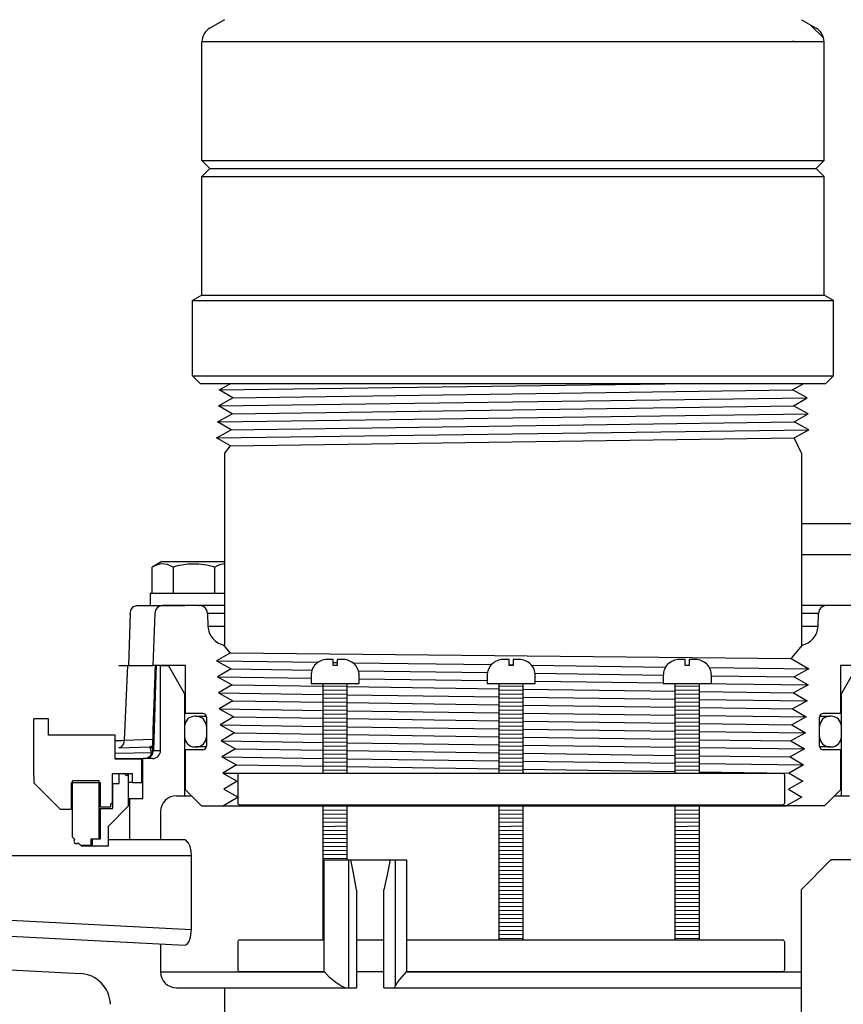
# Model space of a CAD drawing. Extents: x 1529 to 4201, y -422 to 622.
# Tile 155 of 256: x 2030.44 to 2036.86, y 488.44 to 496.12. Entities that reach past the tile are written whole.
import ezdxf

# ---------------------------------------------------------------- set-up
doc = ezdxf.new("R2010")
doc.units = 0
doc.header["$MEASUREMENT"] = 0
for name, color, linetype in [('GALV-4', 4, 'CONTINUOUS'), ('JACK-SCREW', 2, 'CONTINUOUS'), ('SPILL-BUCKET', 1, 'CONTINUOUS'), ('SWIVEL-ADAPTOR', 1, 'CONTINUOUS')]:
    doc.layers.add(name, color=color, linetype=linetype)

msp = doc.modelspace()

# ---------------------------------------------------------------- linework, layer by layer
at = {"layer": 'GALV-4', "linetype": 'Continuous'}
for p, q in [((2031.99549, 493.23616), (2032.08165, 493.28356)), ((2032.10238, 493.1737), (2031.99549, 493.23616)), ((2036.46632, 493.23616), (2036.54732, 493.28356)), ((2036.58, 493.1737), (2036.46632, 493.23616)), ((2031.98853, 493.11124), (2032.10238, 493.1737)), ((2036.47294, 493.11124), (2036.58, 493.1737)), ((2032.09576, 493.04879), (2031.98853, 493.11124)), ((2036.58695, 493.04879), (2036.47294, 493.11124)), ((2031.98158, 492.98633), (2032.09576, 493.04879)), ((2036.47956, 492.98633), (2036.58695, 493.04879)), ((2031.97495, 492.86141), (2032.08914, 492.92387)), ((2032.08914, 492.92387), (2031.98158, 492.98633)), ((2036.59391, 492.92387), (2036.47956, 492.98633)), ((2036.47956, 492.86151), (2036.59391, 492.92387)), ((2032.08251, 492.79896), (2031.97495, 492.86141)), ((2036.53601, 492.74322), (2036.47956, 492.86151)), ((2032.08189, 492.79932), (2032.03601, 492.74322)), ((2032.03601, 492.74322), (2032.03601, 491.24341)), ((2032.08189, 491.18302), (2032.03249, 491.24341)), ((2036.53952, 491.24341), (2036.47108, 491.15975)), ((2032.08251, 491.18338), (2031.97495, 491.12092)), ((2036.47108, 491.15975), (2036.4544, 491.13936)), ((2031.97495, 491.12092), (2032.08914, 491.05846)), ((2036.4544, 491.13936), (2036.59391, 491.05846)), ((2032.08914, 491.05846), (2031.98158, 490.99601)), ((2036.59391, 491.05846), (2036.47956, 490.99601)), ((2031.98158, 490.99601), (2032.09576, 490.93355)), ((2032.09576, 490.93355), (2031.98853, 490.87109)), ((2036.58695, 490.93355), (2036.47294, 490.87109)), ((2036.47956, 490.99601), (2036.58695, 490.93355)), ((2031.98853, 490.87109), (2032.10238, 490.80864)), ((2036.47294, 490.87109), (2036.58, 490.80864)), ((2032.10238, 490.80864), (2031.99549, 490.74618)), ((2036.58, 490.80864), (2036.46632, 490.74618)), ((2031.99549, 490.74618), (2032.109, 490.68372)), ((2032.09628, 490.69072), (2032.1054, 490.68161)), ((2036.46632, 490.74618), (2036.57304, 490.68372)), ((2032.109, 490.68372), (2032.00245, 490.62126)), ((2032.00245, 490.62126), (2032.11563, 490.55881)), ((2036.57304, 490.68372), (2036.45969, 490.62126)), ((2036.45969, 490.62126), (2036.56608, 490.55881)), ((2032.11563, 490.55881), (2032.00941, 490.49635)), ((2036.56608, 490.55881), (2036.45307, 490.49635)), ((2032.00941, 490.49635), (2032.12225, 490.43389)), ((2036.45307, 490.49635), (2036.55912, 490.43389)), ((2032.12225, 490.43389), (2032.01636, 490.37143)), ((2036.55912, 490.43389), (2036.44645, 490.37143)), ((2032.01636, 490.37143), (2032.12887, 490.30898)), ((2032.12887, 490.30898), (2032.02332, 490.24652)), ((2036.55217, 490.30898), (2036.43983, 490.24652)), ((2036.44645, 490.37143), (2036.55217, 490.30898)), ((2032.02332, 490.24652), (2032.13549, 490.18406)), ((2036.43983, 490.24652), (2036.54521, 490.18406)), ((2032.13549, 490.18406), (2032.03028, 490.1216)), ((2036.54521, 490.18406), (2036.4332, 490.1216)), ((2032.03028, 490.1216), (2032.14212, 490.05915)), ((2036.4332, 490.1216), (2036.53825, 490.05915)), ((2032.14212, 490.05915), (2032.02796, 489.99117)), ((2036.53825, 490.05915), (2036.41671, 489.99117)), ((2032.02796, 489.99117), (2036.41671, 489.99117))]:
    msp.add_line(p, q, dxfattribs=at)
at = {"layer": 'GALV-4', "color": 7, "linetype": 'Continuous'}
for p, q in [((2031.99549, 493.23616), (2035.47, 493.28356)), ((2032.10238, 493.1737), (2036.46632, 493.23616)), ((2031.98853, 493.11124), (2036.58, 493.1737)), ((2032.09576, 493.04879), (2036.47294, 493.11124)), ((2031.98158, 492.98633), (2036.58695, 493.04879)), ((2031.97526, 492.86123), (2036.59391, 492.92387)), ((2032.08914, 492.92387), (2036.47956, 492.98633)), ((2032.08251, 492.79896), (2036.47956, 492.86151)), ((2032.08251, 491.18338), (2036.4544, 491.13936)), ((2031.97495, 491.12092), (2032.76486, 491.11024)), ((2032.88301, 491.10864), (2032.91426, 491.10822)), ((2033.03745, 491.10655), (2034.11723, 491.09195)), ((2034.25631, 491.09007), (2034.28756, 491.08965)), ((2034.43035, 491.08772), (2035.4766, 491.07357)), ((2032.08914, 491.05846), (2032.71839, 491.04951)), ((2033.08059, 491.04436), (2034.08648, 491.03005)), ((2034.45825, 491.02476), (2035.45778, 491.01054)), ((2035.81661, 491.06897), (2036.59391, 491.05846)), ((2035.83274, 491.00521), (2036.47956, 490.99601)), ((2031.98158, 490.99601), (2032.71114, 490.98611)), ((2032.09576, 490.93355), (2032.80489, 490.92343)), ((2033.08614, 490.98103), (2034.08444, 490.96749)), ((2034.45944, 490.9624), (2035.45774, 490.94886)), ((2035.73871, 490.94505), (2036.58695, 490.93355)), ((2031.98853, 490.87109), (2032.80489, 490.85999)), ((2032.99239, 490.92076), (2034.17819, 490.90384)), ((2032.99239, 490.85744), (2034.17819, 490.84131)), ((2034.36569, 490.90116), (2035.55149, 490.88424)), ((2035.73899, 490.88157), (2036.47294, 490.87109)), ((2032.10238, 490.80864), (2032.80489, 490.79858)), ((2032.99239, 490.7959), (2034.17819, 490.77893)), ((2034.36569, 490.83876), (2035.55149, 490.82263)), ((2034.36569, 490.77624), (2035.55149, 490.75927)), ((2035.73899, 490.82008), (2036.58, 490.80864)), ((2031.99549, 490.74618), (2032.80489, 490.73513)), ((2032.99239, 490.73258), (2034.17819, 490.7164)), ((2034.36569, 490.71384), (2035.55149, 490.69766)), ((2035.73899, 490.75659), (2036.46632, 490.74618)), ((2035.73899, 490.6951), (2036.57304, 490.68372)), ((2032.00245, 490.62126), (2032.80489, 490.61028)), ((2032.109, 490.68372), (2032.80489, 490.67373)), ((2032.99239, 490.67104), (2034.17819, 490.65402)), ((2034.36569, 490.65132), (2035.55149, 490.6343)), ((2035.73899, 490.63161), (2036.45969, 490.62126)), ((2032.11563, 490.55881), (2032.80489, 490.54888)), ((2032.99239, 490.60772), (2034.17819, 490.59149)), ((2032.99239, 490.54618), (2034.17819, 490.52911)), ((2034.36569, 490.58892), (2035.55149, 490.57269)), ((2035.73899, 490.57013), (2036.56608, 490.55881)), ((2032.00941, 490.49635), (2032.80489, 490.48543)), ((2032.99239, 490.48285), (2034.17819, 490.46658)), ((2034.36569, 490.52641), (2035.55149, 490.50933)), ((2034.36569, 490.464), (2035.55149, 490.44772)), ((2035.73899, 490.50663), (2036.45307, 490.49635)), ((2032.12225, 490.43389), (2032.80489, 490.42403)), ((2032.99239, 490.42132), (2034.17819, 490.4042)), ((2034.36569, 490.40149), (2035.55149, 490.38436)), ((2035.73899, 490.44515), (2036.55912, 490.43389)), ((2032.01636, 490.37143), (2032.80489, 490.36058)), ((2032.12887, 490.30898), (2032.80489, 490.29918)), ((2032.99239, 490.35799), (2034.17819, 490.34167)), ((2034.36569, 490.33908), (2035.55149, 490.32276)), ((2035.73899, 490.38165), (2036.44645, 490.37143)), ((2035.73899, 490.32017), (2036.55217, 490.30898)), ((2032.02332, 490.24652), (2032.15077, 490.24476)), ((2032.99239, 490.29647), (2034.17819, 490.27929)), ((2034.36569, 490.27657), (2035.55149, 490.25939)), ((2035.73899, 490.25667), (2036.43983, 490.24652))]:
    msp.add_line(p, q, dxfattribs=at)
at = {"layer": 'GALV-4'}
msp.add_line((2036.53601, 492.74322), (2036.53601, 491.24341), dxfattribs=at)
at = {"layer": 'JACK-SCREW'}
for p, q in [((2032.80489, 490.24641), (2032.80489, 490.94505)), ((2032.99239, 490.24641), (2032.99239, 490.94505)), ((2034.17819, 490.24641), (2034.17819, 490.94505)), ((2034.36569, 490.24641), (2034.36569, 490.94505)), ((2035.55149, 490.24641), (2035.55149, 490.94505)), ((2035.73899, 490.24641), (2035.73899, 490.94505)), ((2032.80489, 488.94505), (2032.80489, 489.99641)), ((2032.99239, 489.56946), (2032.99239, 489.99641)), ((2034.17819, 488.94505), (2034.17819, 489.99641)), ((2034.36569, 488.94505), (2034.36569, 489.99641)), ((2035.55149, 488.94505), (2035.55149, 489.99641)), ((2035.73899, 488.94505), (2035.73899, 489.99641))]:
    msp.add_line(p, q, dxfattribs=at)
for points in [[(2032.71114, 491.00755), (2032.71114, 490.94505), (2033.08614, 490.94505), (2033.08614, 491.00755, 0.4142136), (2032.96114, 491.13255), (2032.91426, 491.13255), (2032.91426, 491.08568), (2032.88301, 491.08568), (2032.88301, 491.13255), (2032.83614, 491.13255, 0.4142136)], [(2034.08444, 491.00755), (2034.08444, 490.94505), (2034.45944, 490.94505), (2034.45944, 491.00755, 0.4142136), (2034.33444, 491.13255), (2034.28756, 491.13255), (2034.28756, 491.08568), (2034.25631, 491.08568), (2034.25631, 491.13255), (2034.20944, 491.13255, 0.4142136)], [(2035.45774, 491.00755), (2035.45774, 490.94505), (2035.83274, 490.94505), (2035.83274, 491.00755, 0.4142136), (2035.70774, 491.13255), (2035.66087, 491.13255), (2035.66087, 491.08568), (2035.62962, 491.08568), (2035.62962, 491.13255), (2035.58274, 491.13255, 0.4142136)]]:
    msp.add_lwpolyline(points, format="xyb", close=True, dxfattribs=at)
at = {"layer": 'JACK-SCREW', "color": 2, "linetype": 'Continuous'}
msp.add_lwpolyline([(2032.14212, 490.01203), (2032.14212, 490.23078, -0.4142136), (2032.15774, 490.24641), (2036.38613, 490.24641, -0.4142136), (2036.40176, 490.23078), (2036.40176, 490.01203, -0.4142136), (2036.38613, 489.99641), (2032.15774, 489.99641, -0.4142136)], format="xyb", close=True, dxfattribs=at)
for points in [[(2032.81462, 488.69505), (2032.15774, 488.69505, -0.4142136), (2032.14212, 488.71068), (2032.14212, 488.92943, -0.4142136), (2032.15774, 488.94505), (2032.81462, 488.94505)], [(2033.45445, 488.94505), (2036.38613, 488.94505, -0.4142136), (2036.40176, 488.92943), (2036.40176, 488.71068, -0.4142136), (2036.38613, 488.69505), (2033.45445, 488.69505)]]:
    msp.add_lwpolyline(points, format="xyb", dxfattribs=at)
for points in [[(2033.06598, 488.94505), (2033.27903, 488.94505)], [(2033.27903, 488.69505), (2033.06598, 488.69505)]]:
    msp.add_lwpolyline(points, dxfattribs=at)
at = {"layer": 'SPILL-BUCKET', "color": 7, "linetype": 'Continuous'}
for p, q in [((2037.70066, 492.191), (2036.53601, 492.191)), ((2037.70066, 491.9499), (2036.53601, 491.94989)), ((2032.03601, 491.49232), (2031.90383, 491.49232)), ((2036.66818, 491.49232), (2036.53601, 491.49232)), ((2031.90736, 491.39101), (2032.03601, 491.39101)), ((2036.53601, 491.39101), (2036.66464, 491.39101)), ((2032.99239, 490.9243), (2032.80489, 490.92163)), ((2034.36569, 490.9243), (2034.17819, 490.92163)), ((2035.73899, 490.9243), (2035.55149, 490.92163)), ((2032.99239, 490.89305), (2032.80489, 490.89038)), ((2032.99239, 490.86179), (2032.80489, 490.85913)), ((2034.36569, 490.89305), (2034.17819, 490.89038)), ((2034.36569, 490.86179), (2034.17819, 490.85913)), ((2035.73899, 490.89305), (2035.55149, 490.89038)), ((2035.73899, 490.86179), (2035.55149, 490.85913)), ((2032.99239, 490.83054), (2032.80489, 490.82787)), ((2032.99239, 490.79929), (2032.80489, 490.79662)), ((2032.99239, 490.76803), (2032.80489, 490.76537)), ((2034.36569, 490.83054), (2034.17819, 490.82787)), ((2034.36569, 490.79929), (2034.17819, 490.79662)), ((2034.36569, 490.76803), (2034.17819, 490.76537)), ((2035.73899, 490.83054), (2035.55149, 490.82787)), ((2035.73899, 490.79929), (2035.55149, 490.79662)), ((2035.73899, 490.76803), (2035.55149, 490.76537)), ((2032.99239, 490.73678), (2032.80489, 490.73411)), ((2032.99239, 490.70553), (2032.80489, 490.70286)), ((2034.36569, 490.73678), (2034.17819, 490.73411)), ((2034.36569, 490.70553), (2034.17819, 490.70286)), ((2035.73899, 490.73678), (2035.55149, 490.73411)), ((2035.73899, 490.70553), (2035.55149, 490.70286)), ((2031.81519, 490.68944), (2031.8052, 490.68944)), ((2031.81519, 490.68944), (2031.82416, 490.68944)), ((2032.99239, 490.67428), (2032.80489, 490.67161)), ((2032.99239, 490.64302), (2032.80489, 490.64035)), ((2034.36569, 490.67428), (2034.17819, 490.67161)), ((2034.36569, 490.64302), (2034.17819, 490.64035)), ((2035.73899, 490.67428), (2035.55149, 490.67161)), ((2035.73899, 490.64302), (2035.55149, 490.64035)), ((2036.74786, 490.68944), (2036.75682, 490.68944)), ((2036.76681, 490.68944), (2036.75682, 490.68944)), ((2031.72526, 490.60949), (2031.72526, 490.52955)), ((2031.89514, 490.60949), (2031.89514, 490.52955)), ((2031.89539, 490.60949), (2031.89514, 490.60949)), ((2031.89613, 490.60949), (2031.89539, 490.60949)), ((2032.99239, 490.61177), (2032.80489, 490.6091)), ((2032.99239, 490.58052), (2032.80489, 490.57785)), ((2032.99239, 490.54926), (2032.80489, 490.5466)), ((2034.36569, 490.61177), (2034.17819, 490.6091)), ((2034.36569, 490.58052), (2034.17819, 490.57785)), ((2034.36569, 490.54926), (2034.17819, 490.5466)), ((2035.73899, 490.61177), (2035.55149, 490.6091)), ((2035.73899, 490.58052), (2035.55149, 490.57785)), ((2035.73899, 490.54926), (2035.55149, 490.5466)), ((2036.67662, 490.60949), (2036.67587, 490.60949)), ((2036.67687, 490.60949), (2036.67662, 490.60949)), ((2036.67687, 490.52955), (2036.67687, 490.60949)), ((2036.84675, 490.52955), (2036.84675, 490.60949)), ((2031.89514, 490.52955), (2031.89539, 490.52955)), ((2031.89539, 490.52955), (2031.89614, 490.52955)), ((2032.99239, 490.51801), (2032.80489, 490.51534)), ((2032.99239, 490.48676), (2032.80489, 490.48409)), ((2034.36569, 490.51801), (2034.17819, 490.51534)), ((2034.36569, 490.48676), (2034.17819, 490.48409)), ((2035.73899, 490.51801), (2035.55149, 490.51534)), ((2035.73899, 490.48676), (2035.55149, 490.48409)), ((2036.67587, 490.52955), (2036.67662, 490.52955)), ((2036.67662, 490.52955), (2036.67687, 490.52955)), ((2031.8052, 490.44961), (2031.81519, 490.44961)), ((2031.82414, 490.44961), (2031.81519, 490.44961)), ((2031.85091, 490.44961), (2031.82414, 490.44961)), ((2032.99239, 490.4555), (2032.80489, 490.45284)), ((2032.99239, 490.42425), (2032.80489, 490.42158)), ((2032.99239, 490.393), (2032.80489, 490.39033)), ((2034.36569, 490.4555), (2034.17819, 490.45284)), ((2034.36569, 490.42425), (2034.17819, 490.42158)), ((2034.36569, 490.393), (2034.17819, 490.39033)), ((2035.73899, 490.4555), (2035.55149, 490.45284)), ((2035.73899, 490.42425), (2035.55149, 490.42158)), ((2035.73899, 490.393), (2035.55149, 490.39033)), ((2036.75682, 490.44961), (2036.76681, 490.44961)), ((2032.99239, 490.36174), (2032.80489, 490.35908)), ((2032.99239, 490.33049), (2032.80489, 490.32782)), ((2034.36569, 490.36174), (2034.17819, 490.35908)), ((2034.36569, 490.33049), (2034.17819, 490.32782)), ((2035.73899, 490.36174), (2035.55149, 490.35908)), ((2035.73899, 490.33049), (2035.55149, 490.32782)), ((2032.99239, 490.29924), (2032.80489, 490.29657)), ((2032.99239, 490.26798), (2032.80489, 490.26532)), ((2034.36569, 490.29924), (2034.17819, 490.29657)), ((2034.36569, 490.26798), (2034.17819, 490.26532)), ((2035.73899, 490.29924), (2035.55149, 490.29657)), ((2035.73899, 490.26798), (2035.55149, 490.26532)), ((2032.99239, 489.98671), (2032.80489, 489.98404)), ((2032.99239, 489.95545), (2032.80489, 489.95279)), ((2032.99239, 489.9242), (2032.80489, 489.92153)), ((2034.36569, 489.98671), (2034.17819, 489.98404)), ((2034.36569, 489.95545), (2034.17819, 489.95279)), ((2034.36569, 489.9242), (2034.17819, 489.92153)), ((2035.73899, 489.98671), (2035.55149, 489.98404)), ((2035.73899, 489.95545), (2035.55149, 489.95279)), ((2035.73899, 489.9242), (2035.55149, 489.92153)), ((2032.99239, 489.89295), (2032.80489, 489.89028)), ((2032.99239, 489.86169), (2032.80489, 489.85903)), ((2034.36569, 489.89295), (2034.17819, 489.89028)), ((2034.36569, 489.86169), (2034.17819, 489.85903)), ((2035.73899, 489.89295), (2035.55149, 489.89028)), ((2035.73899, 489.86169), (2035.55149, 489.85903)), ((2032.99239, 489.83044), (2032.80489, 489.82777)), ((2032.99239, 489.79919), (2032.80489, 489.79652)), ((2034.36569, 489.83044), (2034.17819, 489.82777)), ((2034.36569, 489.79919), (2034.17819, 489.79652)), ((2035.73899, 489.83044), (2035.55149, 489.82777)), ((2035.73899, 489.79919), (2035.55149, 489.79652)), ((2032.99239, 489.76793), (2032.80489, 489.76527)), ((2032.99239, 489.73668), (2032.80489, 489.73401)), ((2032.99239, 489.70543), (2032.80489, 489.70276)), ((2034.36569, 489.76793), (2034.17819, 489.76527)), ((2034.36569, 489.73668), (2034.17819, 489.73401)), ((2034.36569, 489.70543), (2034.17819, 489.70276)), ((2035.73899, 489.76793), (2035.55149, 489.76527)), ((2035.73899, 489.73668), (2035.55149, 489.73401)), ((2035.73899, 489.70543), (2035.55149, 489.70276)), ((2032.99239, 489.67417), (2032.80489, 489.67151)), ((2032.99239, 489.64292), (2032.80489, 489.64025)), ((2034.36569, 489.67417), (2034.17819, 489.67151)), ((2034.36569, 489.64292), (2034.17819, 489.64025)), ((2035.73899, 489.67417), (2035.55149, 489.67151)), ((2035.73899, 489.64292), (2035.55149, 489.64025)), ((2032.99239, 489.61167), (2032.80489, 489.609)), ((2032.99239, 489.58041), (2032.80489, 489.57775)), ((2032.81462, 489.54663), (2032.80489, 489.54649)), ((2034.36569, 489.61167), (2034.17819, 489.609)), ((2034.36569, 489.58041), (2034.17819, 489.57775)), ((2034.36569, 489.54916), (2034.17819, 489.54649)), ((2035.73899, 489.61167), (2035.55149, 489.609)), ((2035.73899, 489.58041), (2035.55149, 489.57775)), ((2035.73899, 489.54916), (2035.55149, 489.54649)), ((2032.81462, 489.51538), (2032.80489, 489.51524)), ((2032.81462, 489.48413), (2032.80489, 489.48399)), ((2034.36569, 489.51791), (2034.17819, 489.51524)), ((2034.36569, 489.48666), (2034.17819, 489.48399)), ((2035.73899, 489.51791), (2035.55149, 489.51524)), ((2035.73899, 489.48666), (2035.55149, 489.48399)), ((2032.81462, 489.45287), (2032.80489, 489.45273)), ((2032.81462, 489.42162), (2032.80489, 489.42148)), ((2032.81462, 489.39037), (2032.80489, 489.39023)), ((2034.36569, 489.4554), (2034.17819, 489.45273)), ((2034.36569, 489.42415), (2034.17819, 489.42148)), ((2034.36569, 489.3929), (2034.17819, 489.39023)), ((2035.73899, 489.4554), (2035.55149, 489.45273)), ((2035.73899, 489.42415), (2035.55149, 489.42148)), ((2035.73899, 489.3929), (2035.55149, 489.39023)), ((2032.81462, 489.35911), (2032.80489, 489.35898)), ((2032.81462, 489.32786), (2032.80489, 489.32772)), ((2034.36569, 489.36164), (2034.17819, 489.35898)), ((2034.36569, 489.33039), (2034.17819, 489.32772)), ((2035.73899, 489.36164), (2035.55149, 489.35898)), ((2035.73899, 489.33039), (2035.55149, 489.32772)), ((2032.81462, 489.29661), (2032.80489, 489.29647)), ((2032.81462, 489.26535), (2032.80489, 489.26522)), ((2032.81462, 489.2341), (2032.80489, 489.23396)), ((2034.36569, 489.29914), (2034.17819, 489.29647)), ((2034.36569, 489.26788), (2034.17819, 489.26522)), ((2034.36569, 489.23663), (2034.17819, 489.23396)), ((2035.73899, 489.29914), (2035.55149, 489.29647)), ((2035.73899, 489.26788), (2035.55149, 489.26522)), ((2035.73899, 489.23663), (2035.55149, 489.23396)), ((2032.81462, 489.20285), (2032.80489, 489.20271)), ((2032.81462, 489.17159), (2032.80489, 489.17146)), ((2034.36569, 489.20538), (2034.17819, 489.20271)), ((2034.36569, 489.17412), (2034.17819, 489.17146)), ((2035.73899, 489.20538), (2035.55149, 489.20271)), ((2035.73899, 489.17412), (2035.55149, 489.17146)), ((2032.81462, 489.14034), (2032.80489, 489.1402)), ((2032.81462, 489.10909), (2032.80489, 489.10895)), ((2032.81462, 489.07784), (2032.80489, 489.0777)), ((2034.36569, 489.14287), (2034.17819, 489.1402)), ((2034.36569, 489.11162), (2034.17819, 489.10895)), ((2034.36569, 489.08036), (2034.17819, 489.0777)), ((2035.73899, 489.14287), (2035.55149, 489.1402)), ((2035.73899, 489.11162), (2035.55149, 489.10895)), ((2035.73899, 489.08036), (2035.55149, 489.0777)), ((2032.81462, 489.04658), (2032.80489, 489.04644)), ((2032.81462, 489.01533), (2032.80489, 489.01519)), ((2034.36569, 489.04911), (2034.17819, 489.04644)), ((2034.36569, 489.01786), (2034.17819, 489.01519)), ((2035.73899, 489.04911), (2035.55149, 489.04644)), ((2035.73899, 489.01786), (2035.55149, 489.01519)), ((2032.81462, 488.98408), (2032.80489, 488.98394)), ((2032.81462, 488.95282), (2032.80489, 488.95268)), ((2034.36569, 488.9866), (2034.17819, 488.98394)), ((2034.36569, 488.95535), (2034.17819, 488.95268)), ((2035.73899, 488.9866), (2035.55149, 488.98394)), ((2035.73899, 488.95535), (2035.55149, 488.95268))]:
    msp.add_line(p, q, dxfattribs=at)
at = {"layer": 'SPILL-BUCKET', "linetype": 'Continuous'}
for p, q in [((2031.54823, 491.89636), (2031.47352, 491.85323)), ((2031.51115, 491.87073), (2031.47352, 491.85323)), ((2031.47352, 491.64654), (2031.47352, 491.85323)), ((2031.54889, 491.8782), (2031.51115, 491.87073)), ((2031.54823, 491.89636), (2032.03601, 491.89636)), ((2031.59329, 491.87231), (2031.54889, 491.8782)), ((2031.63579, 491.85323), (2031.59329, 491.87231)), ((2031.65278, 491.85794), (2031.63579, 491.85323)), ((2031.63579, 491.85323), (2031.63579, 491.64654)), ((2031.66986, 491.86225), (2031.65278, 491.85794)), ((2031.75376, 491.87633), (2031.66986, 491.86225)), ((2031.8366, 491.87682), (2031.75376, 491.87633)), ((2031.89936, 491.86812), (2031.8366, 491.87682)), ((2031.96033, 491.85323), (2031.89936, 491.86812)), ((2031.99795, 491.87073), (2031.96033, 491.85323)), ((2031.96033, 491.64654), (2031.96033, 491.85323)), ((2032.0357, 491.8782), (2031.99795, 491.87073)), ((2032.03601, 491.87816), (2032.0357, 491.8782)), ((2031.45679, 491.64654), (2031.45679, 491.5526)), ((2032.03601, 491.64654), (2031.45679, 491.64654)), ((2031.30823, 491.52262), (2031.32686, 491.54459)), ((2031.32686, 491.54459), (2031.35193, 491.5526)), ((2031.35193, 491.5526), (2031.62327, 491.5526)), ((2031.84141, 491.5526), (2031.55537, 491.5526)), ((2031.62327, 491.5526), (2031.66831, 491.5526)), ((2031.66831, 491.5526), (2031.70126, 491.5526)), ((2031.70126, 491.5526), (2031.72134, 491.5526)), ((2031.72134, 491.5526), (2031.72809, 491.5526)), ((2031.84141, 491.5526), (2031.84736, 491.5526)), ((2032.03601, 491.5526), (2031.84736, 491.5526)), ((2036.7306, 491.5526), (2036.53601, 491.5526)), ((2037.02139, 491.5526), (2036.7306, 491.5526)), ((2031.3008, 491.49232), (2031.28912, 491.08417)), ((2031.3008, 491.49232), (2031.30823, 491.52262)), ((2031.49295, 491.49232), (2031.4787, 491.08417)), ((2031.90383, 491.49232), (2031.90736, 491.39101)), ((2036.66464, 491.39101), (2036.66818, 491.49232)), ((2032.03601, 491.24341), (2032.03249, 491.24341)), ((2036.53952, 491.24341), (2036.53601, 491.24341)), ((2031.2136, 491.08417), (2031.24434, 491.08417)), ((2031.24434, 491.08417), (2031.28242, 491.08417)), ((2031.25741, 490.50169), (2031.28242, 491.08417)), ((2031.28242, 491.08417), (2031.4787, 491.08417)), ((2031.73175, 491.08417), (2031.4787, 491.08417)), ((2031.49502, 491.07606), (2031.49405, 491.04747)), ((2031.49515, 491.08012), (2031.49502, 491.07606)), ((2031.49529, 491.08417), (2031.49515, 491.08012)), ((2031.50251, 491.08417), (2031.50047, 491.01171)), ((2031.53788, 491.08417), (2031.60034, 491.08417)), ((2031.53788, 490.42203), (2031.53788, 491.08417)), ((2031.72526, 490.86781), (2031.60034, 491.08417)), ((2031.73175, 490.71118), (2031.73175, 491.08417)), ((2036.97167, 491.08417), (2036.84026, 491.08417)), ((2036.84026, 491.08417), (2036.84026, 490.71118)), ((2036.97167, 491.08417), (2036.84675, 490.86781)), ((2031.49309, 491.01887), (2031.4921, 490.9895)), ((2031.49405, 491.04747), (2031.49309, 491.01887)), ((2031.50047, 491.01171), (2031.49844, 490.93923)), ((2031.49009, 490.92989), (2031.48907, 490.89965)), ((2031.49111, 490.96013), (2031.49009, 490.92989)), ((2031.4921, 490.9895), (2031.49111, 490.96013)), ((2031.49844, 490.93923), (2031.49115, 490.68073)), ((2031.48802, 490.86845), (2031.48696, 490.83725)), ((2031.48907, 490.89965), (2031.48802, 490.86845)), ((2031.72688, 490.86781), (2031.72526, 490.86781)), ((2031.72526, 490.86781), (2031.72526, 490.06911)), ((2031.73174, 490.86781), (2031.72688, 490.86781)), ((2036.84513, 490.86781), (2036.84025, 490.86781)), ((2036.84675, 490.86781), (2036.84513, 490.86781)), ((2036.84675, 490.06911), (2036.84675, 490.86781)), ((2031.48478, 490.77265), (2031.48364, 490.7391)), ((2031.48587, 490.80495), (2031.48478, 490.77265)), ((2031.48696, 490.83725), (2031.48587, 490.80495)), ((2031.4825, 490.70554), (2031.48132, 490.6705)), ((2031.48364, 490.7391), (2031.4825, 490.70554)), ((2031.86826, 490.71118), (2031.73175, 490.71118)), ((2036.84026, 490.71118), (2036.70375, 490.71118)), ((2031.48013, 490.63546), (2031.47889, 490.59919)), ((2031.48132, 490.6705), (2031.48013, 490.63546)), ((2031.49115, 490.68073), (2031.48382, 490.42203)), ((2031.82416, 490.68944), (2031.85099, 490.68944)), ((2031.85099, 490.68944), (2031.8955, 490.68944)), ((2031.89614, 490.68329), (2031.89614, 490.45625)), ((2036.67587, 490.45625), (2036.67587, 490.68329)), ((2036.67658, 490.68944), (2036.72105, 490.68944)), ((2036.72105, 490.68944), (2036.74786, 490.68944)), ((2031.47766, 490.56291), (2031.4764, 490.52591)), ((2031.47889, 490.59919), (2031.47766, 490.56291)), ((2031.18312, 490.49886), (2031.23284, 490.50075)), ((2031.23284, 490.50075), (2031.25741, 490.50169)), ((2031.23545, 490.45315), (2031.25115, 490.47417)), ((2031.25115, 490.47417), (2031.25741, 490.50169)), ((2031.25741, 490.50169), (2031.47584, 490.50932)), ((2031.47445, 490.46851), (2031.47375, 490.44811)), ((2031.47514, 490.48892), (2031.47445, 490.46851)), ((2031.4764, 490.52591), (2031.47514, 490.48892)), ((2031.18312, 490.40158), (2031.47167, 490.40664)), ((2031.2136, 490.44303), (2031.23545, 490.45315)), ((2031.21361, 490.44272), (2031.45425, 490.45112)), ((2031.44459, 490.36776), (2031.46714, 490.3902)), ((2031.45395, 490.36794), (2031.47582, 490.3908)), ((2031.45443, 490.45114), (2031.45422, 490.45114)), ((2031.45574, 490.44908), (2031.45425, 490.45112)), ((2031.45465, 490.45115), (2031.45443, 490.45114)), ((2031.45596, 490.45122), (2031.45465, 490.45115)), ((2031.45769, 490.44267), (2031.45574, 490.44908)), ((2031.45727, 490.45135), (2031.45596, 490.45122)), ((2031.45856, 490.45153), (2031.45727, 490.45135)), ((2031.45854, 490.43877), (2031.45769, 490.44267)), ((2031.45942, 490.43382), (2031.45854, 490.43877)), ((2031.45983, 490.45173), (2031.45856, 490.45153)), ((2031.45942, 490.43382), (2031.46787, 490.44238)), ((2031.4623, 490.42377), (2031.45942, 490.43382)), ((2031.46106, 490.45198), (2031.45983, 490.45173)), ((2031.45991, 490.38229), (2031.47167, 490.40664)), ((2031.46227, 490.45226), (2031.46106, 490.45198)), ((2031.46342, 490.45257), (2031.46227, 490.45226)), ((2031.4677, 490.4129), (2031.4623, 490.42377)), ((2031.46455, 490.45291), (2031.46342, 490.45257)), ((2031.46562, 490.45327), (2031.46455, 490.45291)), ((2031.46665, 490.45365), (2031.46562, 490.45327)), ((2031.46763, 490.45404), (2031.46665, 490.45365)), ((2031.46714, 490.3902), (2031.47575, 490.42098)), ((2031.46856, 490.45445), (2031.46763, 490.45404)), ((2031.47167, 490.40664), (2031.4677, 490.4129)), ((2031.46787, 490.44238), (2031.47396, 490.45255)), ((2031.46944, 490.45487), (2031.46856, 490.45445)), ((2031.47028, 490.45529), (2031.46944, 490.45487)), ((2031.47076, 490.45555), (2031.47028, 490.45529)), ((2031.47122, 490.4558), (2031.47076, 490.45555)), ((2031.47167, 490.45606), (2031.47122, 490.4558)), ((2031.47208, 490.45631), (2031.47167, 490.45606)), ((2031.47167, 490.40664), (2031.4743, 490.41373)), ((2031.47251, 490.45657), (2031.47208, 490.45631)), ((2031.47291, 490.45683), (2031.47251, 490.45657)), ((2031.47408, 490.45764), (2031.47291, 490.45683)), ((2031.47388, 490.44807), (2031.47575, 490.42098)), ((2031.4743, 490.41373), (2031.47575, 490.42098)), ((2031.47575, 490.42098), (2031.47914, 490.4215)), ((2031.47582, 490.3908), (2031.48382, 490.42203)), ((2031.47914, 490.4215), (2031.48382, 490.42203)), ((2031.48382, 490.42203), (2031.51376, 490.42203)), ((2031.51376, 490.42203), (2031.53184, 490.42203)), ((2031.53184, 490.42203), (2031.53788, 490.42203)), ((2031.86826, 490.42837), (2031.73175, 490.42837)), ((2031.73175, 490.11608), (2031.73175, 490.42837)), ((2031.89531, 490.44961), (2031.85091, 490.44961)), ((2036.72107, 490.44961), (2036.67664, 490.44961)), ((2036.84026, 490.42837), (2036.70375, 490.42837)), ((2036.74786, 490.44961), (2036.72107, 490.44961)), ((2036.75682, 490.44961), (2036.74786, 490.44961)), ((2036.84026, 490.42837), (2036.84026, 490.11608)), ((2031.18312, 490.35957), (2031.39488, 490.35957)), ((2031.39488, 490.35957), (2031.39948, 490.35957)), ((2031.47543, 490.35957), (2031.39948, 490.35957)), ((2031.39948, 490.04728), (2031.39948, 490.35957)), ((2031.41402, 490.35957), (2031.44459, 490.36776)), ((2031.41402, 490.35957), (2031.43939, 490.36553)), ((2031.42407, 490.35957), (2031.45395, 490.36794)), ((2031.43939, 490.36553), (2031.45991, 490.38229)), ((2031.73175, 490.11608), (2031.85666, 489.99117)), ((2036.71534, 489.99117), (2036.84026, 490.11608)), ((2031.28906, 490.04728), (2031.2958, 490.04728)), ((2031.2958, 490.04728), (2031.29805, 490.04728)), ((2031.29805, 489.72394), (2031.29805, 490.04728)), ((2031.29805, 490.04728), (2031.39948, 490.04728)), ((2031.6628, 490.06911), (2031.72526, 490.06911)), ((2031.72526, 490.06911), (2031.73122, 490.06911)), ((2031.73122, 490.06911), (2031.74908, 490.06911)), ((2031.74908, 490.06911), (2031.77877, 490.06911)), ((2036.79329, 490.06911), (2036.82295, 490.06911)), ((2036.82295, 490.06911), (2036.8408, 490.06911)), ((2036.8408, 490.06911), (2036.84675, 490.06911)), ((2036.84675, 490.06911), (2036.90921, 490.06911)), ((2031.53788, 489.9442), (2031.53788, 489.72394)), ((2031.85666, 489.99117), (2032.02796, 489.99117)), ((2036.71534, 489.99117), (2036.40176, 489.99117)), ((2031.72602, 489.72394), (2031.13193, 489.72394)), ((2031.74069, 489.7184), (2031.72602, 489.72394)), ((2031.75606, 489.69981), (2031.74069, 489.7184)), ((2031.76791, 489.67211), (2031.75606, 489.69981)), ((2031.77561, 489.63777), (2031.76791, 489.67211)), ((2031.77836, 489.59902), (2031.77561, 489.63777)), ((2031.77836, 489.59902), (2029.16451, 489.59902)), ((2031.77836, 489.02501), (2031.77836, 489.59902)), ((2032.81462, 488.69505), (2032.81462, 489.56946)), ((2032.81462, 489.56946), (2033.45445, 489.56946)), ((2033.00452, 489.56946), (2033.00452, 488.57014)), ((2033.04405, 489.4521), (2033.0222, 489.56946)), ((2033.32843, 489.56946), (2033.30385, 489.45153)), ((2033.36923, 488.58559), (2033.36923, 489.56946)), ((2033.45445, 489.56946), (2033.45445, 488.69505)), ((2036.53248, 489.33524), (2036.76498, 489.56946)), ((2036.76498, 489.56946), (2036.76776, 489.56946)), ((2036.76776, 489.56946), (2036.76868, 489.56946)), ((2037.03413, 489.56946), (2036.76868, 489.56946)), ((2033.06598, 489.33524), (2033.04405, 489.4521)), ((2033.30385, 489.45153), (2033.27903, 489.33524)), ((2033.06598, 489.33524), (2033.06598, 488.57014)), ((2033.27903, 488.57014), (2033.27903, 489.33524)), ((2036.53248, 489.33524), (2036.53248, 488.57014)), ((2029.16451, 489.16199), (2031.77836, 489.02501)), ((2029.28288, 489.0307), (2031.72602, 488.90266)), ((2031.77181, 488.96643), (2031.77769, 489.00575)), ((2031.77769, 489.00575), (2031.77836, 489.02501)), ((2031.74352, 488.90966), (2031.75979, 488.9321)), ((2031.75979, 488.9321), (2031.77181, 488.96643)), ((2031.53788, 488.91252), (2031.53788, 488.69505)), ((2031.72602, 488.90266), (2031.74352, 488.90966)), ((2031.53788, 488.69505), (2032.81462, 488.69505)), ((2032.8149, 488.69474), (2032.81462, 488.69505)), ((2032.85617, 488.65191), (2032.8149, 488.69474)), ((2033.45414, 488.69474), (2033.41677, 488.65414)), ((2033.45445, 488.69505), (2033.45414, 488.69474)), ((2033.45445, 488.69505), (2036.53247, 488.69505)), ((2032.88016, 488.6306), (2032.85617, 488.65191)), ((2032.90534, 488.61073), (2032.88016, 488.6306)), ((2033.39885, 488.63241), (2033.38392, 488.61209)), ((2033.41677, 488.65414), (2033.39885, 488.63241)), ((2031.6628, 488.57014), (2033.06598, 488.57014)), ((2032.03754, 488.57014), (2032.03754, 488.38277)), ((2032.94285, 488.58622), (2032.90534, 488.61073)), ((2032.9772, 488.57014), (2032.94285, 488.58622)), ((2033.27903, 488.57014), (2034.27964, 488.57014)), ((2033.35715, 488.57014), (2033.35711, 488.57014)), ((2033.36158, 488.57211), (2033.35715, 488.57014)), ((2033.3658, 488.57781), (2033.36158, 488.57211)), ((2033.36754, 488.58137), (2033.3658, 488.57781)), ((2033.36923, 488.58559), (2033.36754, 488.58137)), ((2033.38392, 488.61209), (2033.36923, 488.58559)), ((2034.27964, 488.57014), (2036.51939, 488.57014)), ((2036.51939, 488.57014), (2036.53248, 488.57014)), ((2036.53447, 488.38277), (2036.53447, 488.57014))]:
    msp.add_line(p, q, dxfattribs=at)
at = {"layer": 'SPILL-BUCKET', "color": 1, "linetype": 'Continuous'}
for p, q in [((2030.54856, 490.22416), (2030.54856, 490.66885)), ((2030.66348, 490.66885), (2030.54856, 490.66885)), ((2030.66348, 490.54125), (2030.66348, 490.66885)), ((2031.18312, 490.54125), (2030.66348, 490.54125)), ((2031.18312, 490.35407), (2031.18312, 490.54125)), ((2031.18312, 490.35407), (2031.18312, 490.38171)), ((2031.39173, 490.35407), (2031.18312, 490.35407)), ((2031.39173, 490.1722), (2031.39173, 490.35407)), ((2031.25732, 490.23915), (2031.16314, 490.23915)), ((2031.16314, 490.01439), (2031.16314, 490.23915)), ((2031.2151, 490.1642), (2031.2151, 490.23915)), ((2031.28905, 490.23915), (2031.2151, 490.23915)), ((2031.25732, 490.23915), (2031.27231, 490.22416)), ((2031.27231, 490.22416), (2031.2873, 490.23915)), ((2031.31928, 490.23915), (2031.2873, 490.23915)), ((2031.28905, 489.98932), (2031.28905, 490.23915)), ((2031.31928, 490.1722), (2031.31928, 490.23915)), ((2030.54856, 490.22416), (2030.54856, 490.1702)), ((2030.54856, 490.1702), (2030.75442, 489.96434)), ((2030.84286, 489.96434), (2030.84286, 490.1692)), ((2031.0692, 490.1692), (2030.84286, 490.1692)), ((2030.85085, 489.74699), (2030.85085, 490.18419)), ((2031.05821, 490.18419), (2030.85085, 490.18419)), ((2031.05821, 489.7325), (2031.05821, 490.18419)), ((2031.0692, 489.98133), (2031.0692, 490.1692)), ((2031.16314, 490.1642), (2031.16501, 490.1642)), ((2031.16501, 490.1642), (2031.16564, 490.1642)), ((2031.16564, 490.1642), (2031.2151, 490.1642)), ((2031.16564, 489.96933), (2031.16564, 490.1642)), ((2031.31169, 490.1722), (2031.28903, 490.1722)), ((2031.31928, 490.1722), (2031.31169, 490.1722)), ((2031.31928, 490.1722), (2031.39173, 490.1722)), ((2031.14915, 490.00631), (2031.16314, 490.01439)), ((2031.14915, 489.98133), (2031.14915, 490.00631)), ((2030.75442, 489.96434), (2030.84286, 489.96434)), ((2031.06645, 489.98133), (2031.05821, 489.98133)), ((2031.05822, 489.96933), (2031.06645, 489.96933)), ((2031.0692, 489.98133), (2031.06645, 489.98133)), ((2031.06645, 489.96933), (2031.0692, 489.96933)), ((2031.0692, 489.98133), (2031.14915, 489.98133)), ((2031.0692, 489.7325), (2031.0692, 489.96933)), ((2031.0692, 489.96933), (2031.16564, 489.96933)), ((2031.13191, 489.83218), (2031.28905, 489.98932)), ((2031.13191, 489.67703), (2031.13191, 489.83218)), ((2030.8496, 489.74699), (2030.85054, 489.74699)), ((2030.85054, 489.74699), (2030.85085, 489.74699)), ((2030.85085, 489.74699), (2030.86795, 489.72989)), ((2030.8667, 489.72989), (2030.86764, 489.72989)), ((2030.86764, 489.72989), (2030.86795, 489.72989)), ((2030.89621, 489.70163), (2030.91331, 489.68453)), ((2030.99725, 489.68453), (2030.99725, 489.7325)), ((2030.99725, 489.7325), (2031.05821, 489.7325)), ((2031.00725, 489.7325), (2031.0692, 489.7325)), ((2031.00725, 489.67703), (2031.00725, 489.7325)), ((2030.913, 489.68453), (2030.91206, 489.68453)), ((2030.91331, 489.68453), (2030.913, 489.68453)), ((2030.91331, 489.68453), (2030.99725, 489.68453)), ((2030.91956, 489.67703), (2030.96782, 489.67703)), ((2030.96782, 489.67703), (2030.99732, 489.67703)), ((2030.99732, 489.67703), (2031.00725, 489.67703)), ((2031.00725, 489.67703), (2031.13191, 489.67703)), ((2029.15143, 488.77467), (2030.91014, 488.6825))]:
    msp.add_line(p, q, dxfattribs=at)
at = {"layer": 'SPILL-BUCKET', "linetype": 'Continuous'}
for centre, radius, start, end in [((2031.55537, 491.49014), 0.06246, 90, 178), ((2031.84141, 491.49014), 0.06246, 2, 90), ((2036.7306, 491.49014), 0.06246, 90, 178), ((2032.06341, 491.39646), 0.15614, 182, 258.577269), ((2036.5086, 491.39646), 0.15614, 281.422731, 358), ((2031.86826, 490.68329), 0.02788, 0, 90), ((2036.70375, 490.68329), 0.02788, 90, 180), ((2031.47543, 490.42203), 0.06246, 270, 0), ((2031.86826, 490.45625), 0.02788, 270, 0), ((2036.70375, 490.45625), 0.02788, 180, 270), ((2031.6628, 489.9442), 0.12491, 90, 180), ((2031.6628, 488.69505), 0.12491, 180, 270)]:
    msp.add_arc(centre, radius, start, end, dxfattribs=at)
at = {"layer": 'SPILL-BUCKET', "color": 7, "linetype": 'Continuous'}
for centre, start, end in [((2031.8052, 490.60949), 90, 180), ((2031.81519, 490.60949), 0, 90), ((2036.75682, 490.60949), 90, 180), ((2036.76681, 490.60949), 0, 90), ((2031.8052, 490.52955), 180, 270), ((2031.81519, 490.52955), 270, 0), ((2036.75682, 490.52955), 180, 270), ((2036.76681, 490.52955), 270, 0)]:
    msp.add_arc(centre, 0.07995, start, end, dxfattribs=at)
at = {"layer": 'SPILL-BUCKET', "color": 1, "linetype": 'Continuous'}
for centre, radius, start, end in [((2030.88208, 489.71576), 0.01999, 135, 315), ((2030.89707, 488.43301), 0.24983, 2, 87)]:
    msp.add_arc(centre, radius, start, end, dxfattribs=at)
at = {"layer": 'SWIVEL-ADAPTOR', "linetype": 'Continuous'}
for p, q in [((2032.03601, 496.12438), (2031.92222, 496.05867)), ((2032.03601, 496.12438), (2031.92222, 496.05867)), ((2036.53601, 496.12438), (2036.64979, 496.05867)), ((2036.53601, 496.12438), (2036.64979, 496.05867)), ((2036.70855, 495.98068), (2036.60438, 496.08538)), ((2031.85972, 495.02555), (2031.85972, 495.95076)), ((2031.85972, 495.02555), (2031.85972, 495.95076)), ((2036.47351, 495.95611), (2036.4687, 495.95611)), ((2036.47351, 495.95611), (2036.4687, 495.95611)), ((2036.71229, 495.02555), (2036.71229, 495.95076)), ((2036.71229, 495.02555), (2036.71229, 495.95076)), ((2031.85972, 495.02555), (2031.92222, 494.96305)), ((2036.71229, 495.02555), (2036.64979, 494.96305)), ((2031.92222, 494.96305), (2031.85972, 494.90055)), ((2036.64979, 494.96305), (2036.71229, 494.90055)), ((2031.85972, 493.97534), (2031.85972, 494.90055)), ((2031.85972, 493.97534), (2031.85972, 494.90055)), ((2036.71229, 493.97534), (2036.71229, 494.90055)), ((2036.71229, 493.97534), (2036.71229, 494.90055)), ((2031.85972, 493.97534), (2031.78601, 493.9326)), ((2031.85972, 493.97534), (2031.78601, 493.9326)), ((2031.78601, 493.34606), (2031.78601, 493.9326)), ((2031.78601, 493.34606), (2031.78601, 493.9326)), ((2036.78601, 493.9326), (2036.71229, 493.97534)), ((2036.78601, 493.9326), (2036.71229, 493.97534)), ((2036.78601, 493.34606), (2036.78601, 493.9326)), ((2036.78601, 493.34606), (2036.78601, 493.9326)), ((2031.78601, 493.34606), (2031.84851, 493.28356)), ((2031.78601, 493.34606), (2031.84851, 493.28356)), ((2036.72351, 493.28356), (2036.78601, 493.34606)), ((2036.72351, 493.28356), (2036.78601, 493.34606)), ((2032.04242, 493.28356), (2031.84851, 493.28356)), ((2036.72351, 493.28356), (2031.84851, 493.28356))]:
    msp.add_line(p, q, dxfattribs=at)
at = {"layer": 'SWIVEL-ADAPTOR', "color": 7}
for p, q in [((2036.71282, 495.95076), (2031.86026, 495.95076)), ((2031.85972, 495.02555), (2036.71229, 495.02555)), ((2031.85972, 494.90055), (2036.71229, 494.90055)), ((2031.78601, 493.9326), (2036.78601, 493.9326)), ((2031.78601, 493.34606), (2036.78601, 493.34606))]:
    msp.add_line(p, q, dxfattribs=at)
at = {"layer": 'SWIVEL-ADAPTOR'}
for p, q in [((2031.92222, 494.96305), (2036.64979, 494.96305)), ((2031.85972, 493.97534), (2036.71229, 493.97534))]:
    msp.add_line(p, q, dxfattribs=at)
at = {"layer": 'SWIVEL-ADAPTOR', "linetype": 'Continuous'}
for centre, start, end in [((2031.98472, 495.95076), 120.079762, 180), ((2031.98472, 495.95076), 120.079762, 180), ((2036.58729, 495.95076), 0, 59.920238), ((2036.58729, 495.95076), 0, 59.920238)]:
    msp.add_arc(centre, 0.12447, start, end, dxfattribs=at)

doc.saveas('drawing.dxf')
